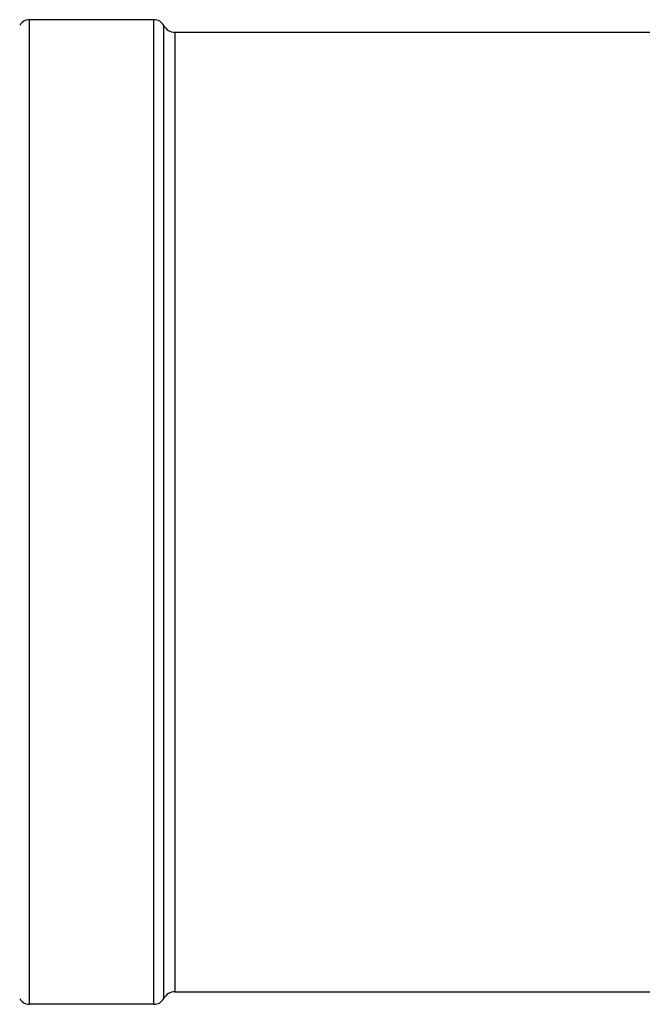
# Model space of a CAD drawing. Header units: millimetres. Extents: x 0 to 594, y 0 to 420.
# Tile 4 of 34: x 172 to 202, y 210 to 258. Entities that reach past the tile are written whole.
import ezdxf

# ---------------------------------------------------------------- set-up
doc = ezdxf.new("R2010")
doc.units = ezdxf.units.MM
doc.header["$LTSCALE"] = 32.67
doc.layers.get('0').update_dxf_attribs({"linetype": 'CONTINUOUS'})
doc.layers.add('AXES_REF', color=7, linetype='CONTINUOUS')

msp = doc.modelspace()

# ---------------------------------------------------------------- linework, layer by layer
at = {"color": 7, "linetype": 'Continuous'}
for p, q in [((179.932, 257.208), (231.932, 257.208)), ((179.932, 210.928), (231.932, 210.928))]:
    msp.add_line(p, q, dxfattribs=at)
at = {"layer": 'AXES_REF', "color": 9, "linetype": 'Continuous'}
for p, q in [((172.932, 210.328), (172.932, 257.808)), ((178.932, 210.328), (178.932, 257.808)), ((179.402, 210.61), (179.402, 257.525)), ((179.932, 257.208), (179.932, 210.928))]:
    msp.add_line(p, q, dxfattribs=at)
at = {"layer": 'AXES_REF', "color": 7, "linetype": 'Continuous'}
for p, q in [((178.932, 257.808), (172.932, 257.808)), ((178.932, 210.328), (172.932, 210.328))]:
    msp.add_line(p, q, dxfattribs=at)
for centre, radius, start, end in [((172.932, 257.274), 0.533, 90, 151.9275), ((178.932, 257.274), 0.533, 28.0725, 90), ((179.932, 257.808), 0.6, 208.0725, 270), ((179.932, 210.328), 0.6, 90, 151.9275), ((172.932, 210.861), 0.533, 208.0725, 270), ((178.932, 210.861), 0.533, 270, 331.9275)]:
    msp.add_arc(centre, radius, start, end, dxfattribs=at)

doc.saveas('drawing.dxf')
